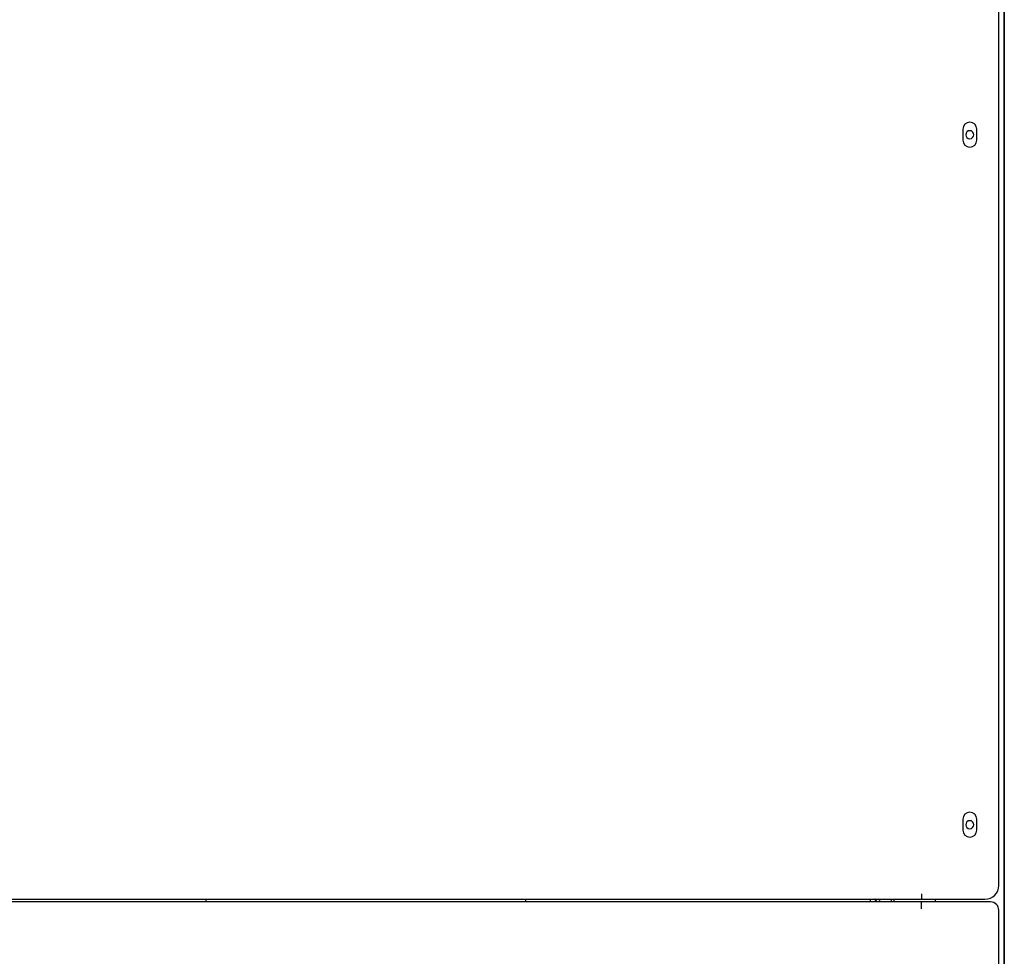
# Model space of a CAD drawing. Extents: x 197 to 960, y 137 to 662.
# Tile 37 of 49: x 889 to 960, y 526 to 594. Entities that reach past the tile are written whole.
import ezdxf

# ---------------------------------------------------------------- set-up
doc = ezdxf.new("R2010")
doc.units = 0
doc.header["$LTSCALE"] = 65.395
doc.header["$MEASUREMENT"] = 0
for name, color, linetype in [('133-357781_DXF_CONTINUOUS_LINE', 7, 'CONTINUOUS'), ('133-357792_DXF_CONTINUOUS_LINE', 7, 'CONTINUOUS'), ('133-358013_DXF_CONTINUOUS_LINE', 7, 'CONTINUOUS'), ('133-358072_LDXF_CONTINUOUS_LINE', 7, 'CONTINUOUS'), ('133-358072_RDXF_CONTINUOUS_LINE', 7, 'CONTINUOUS'), ('133-358239_DXF_CONTINUOUS_LINE', 7, 'CONTINUOUS'), ('133-358252_DXF_CONTINUOUS_LINE', 7, 'CONTINUOUS'), ('133-358409_DXF_CONTINUOUS_LINE', 7, 'CONTINUOUS'), ('133-358659_DXF_CONTINUOUS_LINE', 7, 'CONTINUOUS')]:
    doc.layers.add(name, color=color, linetype=linetype)

msp = doc.modelspace()

# ---------------------------------------------------------------- linework, layer by layer
at = {"layer": '133-357781_DXF_CONTINUOUS_LINE', "color": 7, "linetype": 'Continuous'}
msp.add_line((902.25166, 530.04878), (902.25166, 529.84878), dxfattribs=at)
msp.add_line((902.25166, 530.04878), (902.25166, 529.84878), dxfattribs=at)
at = {"layer": '133-357792_DXF_CONTINUOUS_LINE', "color": 3, "linetype": 'Continuous'}
for p, q in [((959.75166, 531.04878), (959.75166, 638.84878)), ((957.15166, 585.84878), (957.15166, 585.04878)), ((958.15166, 585.04878), (958.15166, 585.84878)), ((957.15166, 535.84878), (957.15166, 535.04878)), ((958.15166, 535.04878), (958.15166, 535.84878)), ((954.15166, 530.44878), (954.15166, 530.04878)), ((954.15166, 530.44878), (954.15166, 530.24878)), ((827.75166, 530.04878), (954.15166, 530.04878)), ((954.15166, 530.04878), (955.15166, 530.04878)), ((955.15166, 530.04878), (958.75166, 530.04878))]:
    msp.add_line(p, q, dxfattribs=at)
for centre, radius, start, end in [((957.65166, 585.84878), 0.5, 0, 180), ((957.65166, 585.04878), 0.5, 180, 0), ((957.65166, 535.84878), 0.5, 0, 180), ((957.65166, 535.04878), 0.5, 180, 0), ((958.75166, 531.04878), 1, 270, 0)]:
    msp.add_arc(centre, radius, start, end, dxfattribs=at)
at = {"layer": '133-358013_DXF_CONTINUOUS_LINE', "color": 3, "linetype": 'Continuous'}
for p, q in [((954.15166, 529.84878), (827.75166, 529.84878)), ((954.15166, 529.64878), (954.15166, 529.84878)), ((955.15166, 529.84878), (954.15166, 529.84878)), ((954.15166, 529.34878), (954.15166, 529.74624)), ((959.15166, 529.84878), (955.15166, 529.84878)), ((954.15166, 529.34878), (954.15166, 529.64878)), ((959.75166, 374.44878), (959.75166, 529.24878))]:
    msp.add_line(p, q, dxfattribs=at)
msp.add_arc((959.15166, 529.24878), 0.6, 0, 90, dxfattribs=at)
at = {"layer": '133-358072_LDXF_CONTINUOUS_LINE', "color": 7, "linetype": 'Continuous'}
msp.add_arc((932.39566, 516.25219), 22.96, 36.4188954, 37.0439237, dxfattribs=at)
at = {"layer": '133-358072_RDXF_CONTINUOUS_LINE', "color": 7, "linetype": 'Continuous'}
for radius, start, end in [(23, 36.3450009, 36.9689387), (23.2, 35.9793786, 36.5978898)]:
    msp.add_arc((932.39566, 516.25219), radius, start, end, dxfattribs=at)
at = {"layer": '133-358239_DXF_CONTINUOUS_LINE', "color": 3, "linetype": 'Continuous'}
for p, q in [((960.15166, 374.44878), (960.15166, 639.64878)), ((960.15166, 639.64878), (960.15166, 374.44878)), ((955.15166, 529.84878), (955.15166, 530.04878))]:
    msp.add_line(p, q, dxfattribs=at)
for centre, start, end in [((957.65166, 585.44878), 90, 180), ((957.65166, 585.44878), 180, 270), ((957.65166, 585.44878), 0, 90), ((957.65166, 585.44878), 270, 0), ((957.65166, 535.44878), 90, 180), ((957.65166, 535.44878), 180, 270), ((957.65166, 535.44878), 0, 90), ((957.65166, 535.44878), 270, 0)]:
    msp.add_arc(centre, 0.29, start, end, dxfattribs=at)
at = {"layer": '133-358252_DXF_CONTINUOUS_LINE', "color": 3, "linetype": 'Continuous'}
msp.add_line((951.95166, 530.04878), (951.95166, 529.84878), dxfattribs=at)
at = {"layer": '133-358252_DXF_CONTINUOUS_LINE', "color": 7, "linetype": 'Continuous'}
msp.add_line((952.15166, 530.04878), (952.15166, 529.84878), dxfattribs=at)
at = {"layer": '133-358409_DXF_CONTINUOUS_LINE', "color": 3, "linetype": 'Continuous'}
for p, q in [((959.75166, 531.04878), (959.75166, 638.84878)), ((957.15166, 585.84878), (957.15166, 585.04878)), ((958.15166, 585.04878), (958.15166, 585.84878)), ((957.15166, 535.84878), (957.15166, 535.04878)), ((958.15166, 535.04878), (958.15166, 535.84878)), ((954.15166, 530.44878), (954.15166, 530.04878)), ((827.75166, 530.04878), (954.15166, 530.04878)), ((954.15166, 530.04878), (955.15166, 530.04878)), ((955.15166, 530.04878), (958.75166, 530.04878))]:
    msp.add_line(p, q, dxfattribs=at)
for centre, radius, start, end in [((957.65166, 585.84878), 0.5, 0, 180), ((957.65166, 585.04878), 0.5, 180, 0), ((957.65166, 535.84878), 0.5, 0, 180), ((957.65166, 535.04878), 0.5, 180, 0), ((958.75166, 531.04878), 1, 270, 0)]:
    msp.add_arc(centre, radius, start, end, dxfattribs=at)
at = {"layer": '133-358659_DXF_CONTINUOUS_LINE', "color": 7, "linetype": 'Continuous'}
for p, q in [((925.45166, 529.84878), (925.45166, 530.04878)), ((950.45166, 529.84878), (950.45166, 530.04878))]:
    msp.add_line(p, q, dxfattribs=at)

doc.saveas('drawing.dxf')
